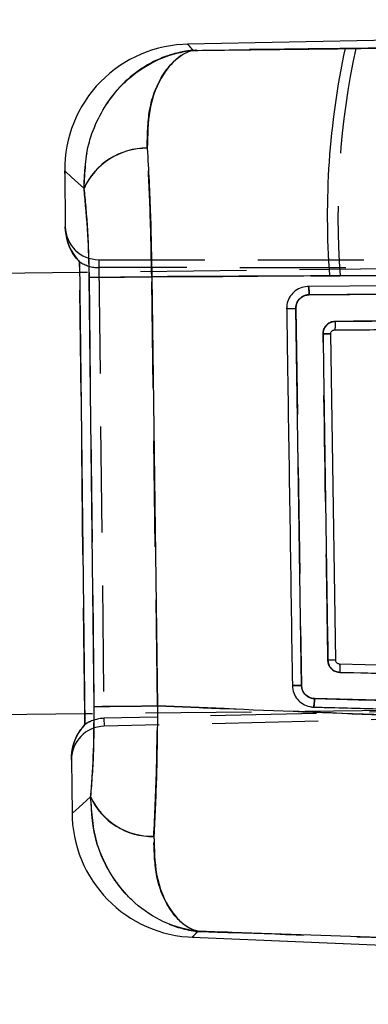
# Model space of a CAD drawing. Extents: x 75 to 757, y 20 to 569.
# Tile 23 of 49: x 384 to 392, y 66 to 90. Entities that reach past the tile are written whole.
import ezdxf

# ---------------------------------------------------------------- set-up
doc = ezdxf.new("R2010")
doc.units = 0
doc.header["$LTSCALE"] = 2
doc.linetypes.add('HIDDEN', pattern=[1.905, 1.27, -0.635])
doc.layers.get('0').update_dxf_attribs({"linetype": 'CONTINUOUS'})

msp = doc.modelspace()

# ---------------------------------------------------------------- linework, layer by layer
at = {"color": 7, "linetype": 'CONTINUOUS'}
for p, q in [((417.191679, 89.93484), (387.995809, 89.345658)), ((417.19453, 89.754104), (391.769156, 89.241007)), ((385.056535, 86.311916), (385.071849, 84.974924)), ((385.071849, 84.974924), (385.071863, 84.973791)), ((385.415345, 83.876818), (385.41239, 84.134871)), ((385.415305, 84.132894), (385.542298, 73.043152)), ((385.418236, 83.876852), (376.085882, 83.769981)), ((385.760014, 73.479264), (385.64605, 83.762585)), ((387.143358, 83.775326), (387.280881, 73.49345)), ((419.742857, 83.762615), (390.890166, 83.543618)), ((390.909567, 83.342477), (419.761652, 83.566466)), ((390.724927, 73.982735), (390.590658, 83.016544)), ((391.545449, 74.584389), (391.427263, 82.407886)), ((391.504988, 82.499131), (391.51829, 82.500238)), ((391.633694, 74.494262), (391.634022, 74.494252)), ((423.804655, 73.637976), (391.633694, 74.494257)), ((424.599781, 72.778418), (391.037052, 73.666741)), ((385.539382, 73.297545), (376.207029, 73.190673)), ((385.539432, 73.041105), (385.536492, 73.297515)), ((385.218203, 72.194605), (385.218213, 72.193478)), ((385.218213, 72.193478), (385.23291, 70.910244)), ((388.110022, 67.947104), (427.379196, 66.33975))]:
    msp.add_line(p, q, dxfattribs=at)
at = {"color": 7, "linetype": 'HIDDEN'}
for p, q in [((392.024114, 89.246153), (417.19453, 89.754104)), ((385.057921, 86.248899), (385.056535, 86.311916)), ((442.748174, 84.533368), (385.418236, 83.876852)), ((385.871187, 84.184055), (385.873372, 83.993444)), ((385.871187, 84.184055), (445.231254, 84.138571)), ((385.536492, 73.297515), (385.415345, 83.876818)), ((385.642374, 83.76414), (385.756338, 73.47759)), ((385.873367, 83.993444), (385.997047, 73.193053)), ((445.127273, 83.973318), (385.873367, 83.993444)), ((387.277752, 73.491746), (387.139862, 83.776811)), ((390.590643, 83.016325), (390.724872, 73.982566)), ((436.793918, 74.37387), (385.997052, 73.193053)), ((436.832224, 74.205795), (385.999237, 73.002442)), ((442.86932, 73.95406), (385.539382, 73.297545)), ((385.997052, 73.193053), (385.999237, 73.002442))]:
    msp.add_line(p, q, dxfattribs=at)
at = {"color": 8, "linetype": 'CONTINUOUS', "flags": 128}
for points in [[(387.995809, 89.345658), (388.011853, 89.329063), (388.138205, 89.198405)], [(385.519355, 85.891862), (385.223741, 86.160162), (385.07536, 86.294834), (385.056535, 86.311916)], [(385.23291, 70.910244), (385.251, 70.9267), (385.39357, 71.056405), (385.677596, 71.314796)], [(388.247425, 68.089484), (388.125509, 67.963152), (388.110022, 67.947104)]]:
    msp.add_lwpolyline(points, dxfattribs=at)
at = {"color": 7, "linetype": 'HIDDEN', "flags": 128}
for points in [[(388.136272, 89.200402), (388.011212, 89.329729), (387.995809, 89.345658)], [(385.056535, 86.311916), (385.07466, 86.295465), (385.22165, 86.16206), (385.515873, 85.895021)], [(385.674173, 71.311682), (385.391513, 71.054532), (385.250315, 70.926074), (385.23291, 70.910244)], [(388.110022, 67.947104), (388.124868, 67.962492), (388.245508, 68.087498)]]:
    msp.add_lwpolyline(points, dxfattribs=at)
at = {"color": 7, "linetype": 'CONTINUOUS', "flags": 128}
msp.add_lwpolyline([(390.889957, 83.543613), (390.876954, 83.543176), (390.86396, 83.542739)], dxfattribs=at)
at = {"color": 7, "linetype": 'CONTINUOUS'}
for centre, radius, start, end in [((388.056339, 86.346268), 3, 90.4424294, 180.6560957), ((410.374381, 85.23842), 19.030899, 167.8588679, 184.3476949), ((387.01548, 85.207731), 1.645122, 89.3538265, 155.4268884), ((384.765635, 275.222979), 191.462418, 270.26346803, 270.71156002), ((391.49108, 69.76509), 4.819606, 89.3536402, 91.5796338), ((384.035259, 339.922731), 266.449049, 270.37088462, 270.69793844), ((387.156736, 71.991551), 1.626608, 204.585651, 271.247007), ((388.232712, 70.944595), 3, 179.8182924, 268.6679758)]:
    msp.add_arc(centre, radius, start, end, dxfattribs=at)
at = {"color": 7, "linetype": 'HIDDEN'}
for centre, radius, start, end in [((410.664208, 85.242717), 19.065167, 167.8784133, 184.3455858), ((387.01161, 85.21261), 1.644053, 89.3348418, 155.4757688), ((384.794381, 272.477111), 188.714877, 270.25746036, 270.71213037), ((391.507762, 67.644149), 6.940342, 89.6888731, 91.2350363), ((384.068966, 336.589652), 263.117472, 270.36744044, 270.69875431), ((387.153058, 71.986884), 1.62573, 204.5396211, 271.2712017)]:
    msp.add_arc(centre, radius, start, end, dxfattribs=at)
for centre, major_axis, ratio, start_param, end_param in [((385.87179, 84.984544), (0.009166, -0.800435), 0.999390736, 4.714376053, 6.270975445), ((385.874293, 84.765997), (0.799948, 0.009161), 0.965686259, 4.085812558, 4.700171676), ((385.874293, 84.765997), (0.799948, 0.009161), 0.965686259, 4.090266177, 4.700171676), ((386.015665, 72.420724), (0.799948, 0.009161), 0.965686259, 1.583013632, 2.197372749), ((386.015665, 72.420724), (0.799948, 0.009161), 0.965686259, 1.583006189, 2.19291913), ((386.018168, 72.202177), (0.009166, -0.800435), 0.999390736, 3.153802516, 4.710401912)]:
    msp.add_ellipse(centre, major_axis=major_axis, ratio=ratio, start_param=start_param, end_param=end_param, dxfattribs=at)
at = {"color": 7, "linetype": 'CONTINUOUS'}
for points, knots in [([(391.769156, 89.241007), (395.76989, 89.2908), (404.245169, 89.396284), (412.722043, 89.503416), (417.197431, 89.559976)], [0, 0, 0, 0, 0.472047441, 1, 1, 1, 1]), ([(385.519355, 85.891862), (385.534869, 86.273911), (385.553365, 86.729406), (385.817828, 87.541134), (386.111848, 88.039957), (386.653849, 88.604183), (387.180574, 88.966897), (387.754398, 89.150166), (388.060944, 89.191458), (388.135368, 89.19815), (388.138205, 89.198405)], [0, 0, 0, 0, 0.217702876, 0.259554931, 0.513784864, 0.572061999, 0.776983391, 0.946004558, 0.997942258, 1, 1, 1, 1]), ([(388.138205, 89.198405), (388.136709, 89.198064), (388.132193, 89.197034), (388.120029, 89.194133), (388.088526, 89.185935), (388.018065, 89.163526), (387.775043, 89.054656), (387.403625, 88.687108), (387.056238, 87.883204), (387.040799, 87.166717), (387.034033, 86.852748)], [0, 0, 0, 0, 0.0025539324, 0.0077129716, 0.0208096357, 0.0564733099, 0.1289194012, 0.4435750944, 0.756171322, 1, 1, 1, 1]), ([(388.138205, 89.198405), (388.4226, 89.201831), (389.632857, 89.216409), (390.843216, 89.230346), (391.769156, 89.241007)], [0, 0, 0, 0, 0.234987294, 1, 1, 1, 1]), ([(387.034033, 86.852748), (387.062556, 86.329299), (387.114706, 85.372246), (387.134425, 84.273242), (387.143358, 83.775326)], [0, 0, 0, 0, 0.546938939, 1, 1, 1, 1]), ([(385.64605, 83.762585), (385.637987, 84.107735), (385.620106, 84.873099), (385.555065, 85.530773), (385.519355, 85.891862)], [0, 0, 0, 0, 0.450960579, 1, 1, 1, 1]), ([(385.41239, 84.134871), (385.377595, 84.172833), (385.166692, 84.402931), (385.074995, 84.730689), (385.071872, 84.973103), (385.071849, 84.974924)], [0, 0, 0, 0, 0.16394473, 0.993720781, 1, 1, 1, 1]), ([(385.071863, 84.973791), (385.071879, 84.972654), (385.075301, 84.729716), (385.167603, 84.400971), (385.380424, 84.170645), (385.415305, 84.132894)], [0, 0, 0, 0, 0.003916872, 0.836740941, 1, 1, 1, 1]), ([(391.398246, 83.795711), (390.988158, 83.793612), (389.569806, 83.786352), (388.151553, 83.779907), (387.143358, 83.775326)], [0, 0, 0, 0, 0.2891296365, 1, 1, 1, 1]), ([(416.822001, 83.993499), (412.351839, 83.951901), (403.876555, 83.873032), (395.402695, 83.820524), (391.398246, 83.795711)], [0, 0, 0, 0, 0.527435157, 1, 1, 1, 1]), ([(390.86396, 83.542739), (390.8054, 83.533481), (390.688287, 83.514966), (390.536695, 83.41512), (390.42613, 83.274812), (390.375415, 83.131488), (390.371918, 83.042125), (390.370726, 83.011661)], [0, 0, 0, 0, 0.221587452, 0.443153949, 0.664554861, 0.885644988, 1, 1, 1, 1]), ([(390.909766, 83.342477), (390.909229, 83.368903), (390.908155, 83.421756), (390.903392, 83.488195), (390.897054, 83.534616), (390.892336, 83.540614), (390.889977, 83.543613)], [0, 0, 0, 0, 0.2499933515, 0.4999928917, 0.7500031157, 1, 1, 1, 1]), ([(390.590663, 83.016544), (390.592116, 83.041588), (390.595671, 83.102853), (390.634956, 83.19478), (390.708087, 83.276723), (390.803725, 83.331438), (390.874809, 83.338849), (390.909567, 83.342472)], [0, 0, 0, 0, 0.1483035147, 0.3627953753, 0.5777618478, 0.7935377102, 1, 1, 1, 1]), ([(390.370721, 83.011661), (390.372523, 82.894467), (390.382646, 82.236016), (390.428798, 79.224712), (390.471937, 76.330565), (390.507007, 73.977683)], [0, 0, 0, 0, 0.038918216, 0.218660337, 1, 1, 1, 1]), ([(390.370726, 83.011636), (390.371711, 83.011732), (390.374461, 83.012001), (390.38581, 83.012505), (390.406667, 83.013159), (390.434774, 83.013854), (390.468764, 83.014562), (390.507209, 83.015268), (390.548517, 83.015939), (390.576614, 83.016342), (390.590663, 83.016544)], [0, 0, 0, 0, 0.073775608, 0.20609566, 0.338405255, 0.470726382, 0.603043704, 0.735370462, 0.867682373, 1, 1, 1, 1]), ([(419.621482, 82.923198), (414.912485, 82.886373), (405.54929, 82.813152), (396.187496, 82.741039), (391.533995, 82.705194)], [0, 0, 0, 0, 0.502926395, 1, 1, 1, 1]), ([(391.533995, 82.705194), (391.513194, 82.703677), (391.459364, 82.699751), (391.377369, 82.664736), (391.302615, 82.597957), (391.251209, 82.508574), (391.245044, 82.441022), (391.241913, 82.406709)], [0, 0, 0, 0, 0.135296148, 0.350117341, 0.564595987, 0.778838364, 1, 1, 1, 1]), ([(391.51829, 82.500238), (391.596852, 82.500823), (392.214681, 82.505418), (394.989616, 82.526128), (404.230281, 82.595331), (412.932685, 82.662248), (419.477636, 82.712575)], [0, 0, 0, 0, 0.008430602, 0.066299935, 0.297777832, 1, 1, 1, 1]), ([(391.533995, 82.705194), (391.533967, 82.678418), (391.533912, 82.624863), (391.530397, 82.557057), (391.524988, 82.510076), (391.520498, 82.503482), (391.51829, 82.500238)], [0, 0, 0, 0, 0.2519786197, 0.503977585, 0.7559684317, 1, 1, 1, 1]), ([(391.241913, 82.406709), (391.266705, 82.407042), (391.316288, 82.407709), (391.377013, 82.408251), (391.419099, 82.408361), (391.424542, 82.408044), (391.427263, 82.407886)], [0, 0, 0, 0, 0.2500095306, 0.5000061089, 0.7499975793, 1, 1, 1, 1]), ([(391.241913, 82.406709), (391.243923, 82.271395), (391.253974, 81.594824), (391.292679, 78.986885), (391.329478, 76.514244), (391.358221, 74.582864)], [0, 0, 0, 0, 0.051885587, 0.259428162, 1, 1, 1, 1]), ([(391.427273, 82.407886), (391.4283, 82.41831), (391.430353, 82.43916), (391.446306, 82.466886), (391.469726, 82.487836), (391.491072, 82.496673), (391.503097, 82.498797), (391.504988, 82.499131)], [0, 0, 0, 0, 0.239223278, 0.4785356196, 0.7173994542, 0.9555527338, 1, 1, 1, 1]), ([(391.358221, 74.582864), (391.362288, 74.548398), (391.370116, 74.482049), (391.422894, 74.394993), (391.497726, 74.330405), (391.576752, 74.298414), (391.626814, 74.294323), (391.644016, 74.292917)], [0, 0, 0, 0, 0.229957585, 0.442688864, 0.663397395, 0.884341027, 1, 1, 1, 1]), ([(391.633694, 74.494257), (391.623652, 74.495581), (391.603411, 74.498249), (391.576698, 74.514694), (391.55668, 74.538489), (391.546968, 74.563275), (391.54584, 74.578964), (391.545449, 74.584389)], [0, 0, 0, 0, 0.2177572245, 0.4389145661, 0.6604226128, 0.8825829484, 1, 1, 1, 1]), ([(391.634022, 74.494252), (391.635955, 74.491179), (391.639822, 74.485033), (391.643664, 74.43853), (391.645445, 74.3721), (391.644492, 74.319312), (391.644016, 74.292917)], [0, 0, 0, 0, 0.250001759, 0.500003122, 0.749993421, 1, 1, 1, 1]), ([(391.644016, 74.292917), (397.000829, 74.150759), (407.835215, 73.863239), (418.668644, 73.577314), (424.145733, 73.432758)], [0, 0, 0, 0, 0.4944270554, 1, 1, 1, 1]), ([(390.507002, 73.977683), (390.513841, 73.918814), (390.527518, 73.801087), (390.620537, 73.645556), (390.755399, 73.529184), (390.896178, 73.472152), (390.985408, 73.464891), (391.01613, 73.462391)], [0, 0, 0, 0, 0.220958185, 0.441879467, 0.662782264, 0.883895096, 1, 1, 1, 1]), ([(390.507007, 73.977658), (390.508006, 73.977741), (390.510634, 73.977959), (390.52209, 73.978426), (390.542682, 73.979034), (390.570452, 73.979732), (390.604056, 73.980475), (390.642108, 73.981245), (390.683049, 73.982012), (390.710967, 73.982494), (390.724927, 73.982735)], [0, 0, 0, 0, 0.080447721, 0.211810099, 0.343173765, 0.474543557, 0.605906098, 0.737257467, 0.868623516, 1, 1, 1, 1]), ([(391.037052, 73.666736), (391.012905, 73.669047), (390.952873, 73.674792), (390.863474, 73.716485), (390.784428, 73.791759), (390.734865, 73.885025), (390.728059, 73.951878), (390.724917, 73.982735)], [0, 0, 0, 0, 0.148708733, 0.369718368, 0.590398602, 0.810945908, 1, 1, 1, 1]), ([(391.01613, 73.462391), (391.018199, 73.465552), (391.0224, 73.471972), (391.028816, 73.518773), (391.034345, 73.586433), (391.036302, 73.639962), (391.03728, 73.666726)], [0, 0, 0, 0, 0.244327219, 0.496213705, 0.748111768, 1, 1, 1, 1]), ([(385.677596, 71.314796), (385.702497, 71.623277), (385.755619, 72.281338), (385.758489, 73.063669), (385.760014, 73.479264)], [0, 0, 0, 0, 0.468772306, 1, 1, 1, 1]), ([(387.280881, 73.49345), (387.274448, 72.894187), (387.262384, 71.770285), (387.214491, 70.812448), (387.192135, 70.365329)], [0, 0, 0, 0, 0.533199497, 1, 1, 1, 1]), ([(387.280881, 73.49345), (387.811332, 73.471564), (389.600785, 73.397731), (391.390277, 73.326101), (392.649308, 73.275704)], [0, 0, 0, 0, 0.296431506, 1, 1, 1, 1]), ([(391.016309, 73.462391), (391.151201, 73.45878), (391.825662, 73.440724), (394.65837, 73.36492), (405.711645, 73.069482), (416.224269, 72.790714), (424.57893, 72.569171)], [0, 0, 0, 0, 0.012056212, 0.060281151, 0.2531806, 1, 1, 1, 1]), ([(385.218218, 72.193478), (385.218198, 72.195298), (385.21559, 72.437708), (385.299946, 72.767491), (385.505517, 73.002357), (385.539432, 73.041105)], [0, 0, 0, 0, 0.006279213, 0.836055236, 1, 1, 1, 1]), ([(385.542298, 73.043152), (385.508292, 73.004608), (385.300813, 72.769441), (385.215956, 72.439027), (385.218192, 72.195744), (385.218203, 72.194605)], [0, 0, 0, 0, 0.1632590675, 0.9960830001, 1, 1, 1, 1]), ([(388.247425, 68.089484), (388.244605, 68.089796), (387.964427, 68.120733), (387.428303, 68.270396), (386.871464, 68.635255), (386.32579, 69.168363), (386.014389, 69.666387), (385.729829, 70.474033), (385.701364, 70.932219), (385.677596, 71.314796)], [0, 0, 0, 0, 0.002101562, 0.208819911, 0.403302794, 0.467804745, 0.73072984, 0.775164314, 1, 1, 1, 1]), ([(387.192135, 70.365329), (387.200521, 70.050125), (387.219732, 69.328042), (387.562392, 68.568918), (387.919016, 68.222329), (388.141163, 68.121684), (388.20867, 68.09989), (388.232705, 68.093275), (388.240731, 68.091175), (388.244235, 68.090288), (388.245954, 68.089855), (388.247425, 68.089484)], [0, 0, 0, 0, 0.254186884, 0.582303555, 0.873508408, 0.954302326, 0.983186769, 0.993787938, 0.996955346, 0.997395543, 1, 1, 1, 1]), ([(392.842407, 67.934309), (391.582465, 67.976573), (390.050812, 68.027951), (388.51914, 68.080213), (388.247425, 68.089484)], [0, 0, 0, 0, 0.82260269, 1, 1, 1, 1])]:
    msp.add_open_spline(points, degree=3, knots=knots, dxfattribs=at)
at = {"color": 7, "linetype": 'HIDDEN'}
for points, knots in [([(417.197401, 89.562192), (412.652308, 89.5047), (404.260434, 89.398551), (395.870161, 89.294054), (392.024114, 89.246153)], [0, 0, 0, 0, 0.541606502, 1, 1, 1, 1]), ([(388.136272, 89.200402), (388.133436, 89.200148), (388.058806, 89.193481), (387.751998, 89.15227), (387.177756, 88.96913), (386.650834, 88.606597), (386.108607, 88.042489), (385.814505, 87.543874), (385.549978, 86.732333), (385.531431, 86.276986), (385.515873, 85.895021)], [0, 0, 0, 0, 0.002056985, 0.054125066, 0.223091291, 0.42807163, 0.486303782, 0.740522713, 0.782339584, 1, 1, 1, 1]), ([(387.030696, 86.856553), (387.037532, 87.170348), (387.053132, 87.886493), (387.40089, 88.689982), (387.772629, 89.057054), (388.015918, 89.165639), (388.086437, 89.187975), (388.118042, 89.196144), (388.130251, 89.199034), (388.134777, 89.200062), (388.136272, 89.200402)], [0, 0, 0, 0, 0.243748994, 0.556285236, 0.871088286, 0.943389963, 0.979143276, 0.992270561, 0.997446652, 1, 1, 1, 1]), ([(392.024114, 89.246153), (391.012537, 89.234482), (389.716541, 89.219529), (388.420664, 89.203844), (388.136272, 89.200402)], [0, 0, 0, 0, 0.780541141, 1, 1, 1, 1]), ([(387.139862, 83.776811), (387.128314, 84.377458), (387.107127, 85.479513), (387.054596, 86.425948), (387.030696, 86.856553)], [0, 0, 0, 0, 0.5450246, 1, 1, 1, 1]), ([(385.515873, 85.895021), (385.54594, 85.597918), (385.611697, 84.948156), (385.631582, 84.180685), (385.642374, 83.76414)], [0, 0, 0, 0, 0.457249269, 1, 1, 1, 1]), ([(387.139862, 83.776811), (388.148663, 83.781294), (389.653276, 83.78798), (391.158002, 83.795599), (391.65385, 83.79811)], [0, 0, 0, 0, 0.670472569, 1, 1, 1, 1]), ([(391.65385, 83.79811), (395.503544, 83.821627), (403.892446, 83.872873), (412.282782, 83.950256), (416.822766, 83.992128)], [0, 0, 0, 0, 0.458903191, 1, 1, 1, 1]), ([(390.890067, 83.543613), (390.892427, 83.540613), (390.897147, 83.534613), (390.903468, 83.488209), (390.908239, 83.42178), (390.909303, 83.368931), (390.909835, 83.342507)], [0, 0, 0, 0, 0.250000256, 0.499994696, 0.74999515, 1, 1, 1, 1]), ([(419.761623, 83.56661), (414.95244, 83.528979), (405.334213, 83.453718), (395.717842, 83.379577), (390.909726, 83.342507)], [0, 0, 0, 0, 0.500007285, 1, 1, 1, 1]), ([(390.909726, 83.342507), (390.880245, 83.339858), (390.814691, 83.333967), (390.721602, 83.286955), (390.644688, 83.209317), (390.597793, 83.114479), (390.592905, 83.047329), (390.590648, 83.016325)], [0, 0, 0, 0, 0.175174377, 0.389509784, 0.603357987, 0.81687032, 1, 1, 1, 1]), ([(391.533976, 82.705224), (396.187466, 82.74109), (405.549235, 82.813244), (414.912448, 82.886497), (419.621452, 82.923337)], [0, 0, 0, 0, 0.4970738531, 1, 1, 1, 1]), ([(391.241883, 82.409992), (391.245176, 82.443182), (391.251761, 82.509565), (391.30259, 82.597988), (391.377357, 82.66477), (391.459351, 82.699779), (391.513177, 82.703706), (391.533976, 82.705224)], [0, 0, 0, 0, 0.215728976, 0.4314672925, 0.6474663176, 0.863782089, 1, 1, 1, 1]), ([(391.358172, 74.582879), (391.356158, 74.718195), (391.346092, 75.394773), (391.307264, 78.003821), (391.270535, 80.477535), (391.241843, 82.409992)], [0, 0, 0, 0, 0.051863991, 0.259319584, 1, 1, 1, 1]), ([(391.427273, 82.407886), (391.424549, 82.408128), (391.419101, 82.408613), (391.376994, 82.409271), (391.31624, 82.409785), (391.266642, 82.409923), (391.241843, 82.409992)], [0, 0, 0, 0, 0.250004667, 0.49999765, 0.750007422, 1, 1, 1, 1]), ([(391.643966, 74.292937), (391.626764, 74.294343), (391.576703, 74.298434), (391.497676, 74.330423), (391.42194, 74.395772), (391.369599, 74.483287), (391.361989, 74.549607), (391.358172, 74.582879)], [0, 0, 0, 0, 0.115657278, 0.336594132, 0.55730099, 0.777907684, 1, 1, 1, 1]), ([(391.634022, 74.494252), (391.635949, 74.491181), (391.639803, 74.485038), (391.643622, 74.43854), (391.645393, 74.372112), (391.644442, 74.319328), (391.643966, 74.292937)], [0, 0, 0, 0, 0.24999998, 0.500001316, 0.750007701, 1, 1, 1, 1]), ([(424.145673, 73.432897), (418.668593, 73.577433), (407.83514, 73.863321), (397.000785, 74.150799), (391.643966, 74.292937)], [0, 0, 0, 0, 0.505571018, 1, 1, 1, 1]), ([(390.724877, 73.982233), (390.710921, 73.982029), (390.683008, 73.981621), (390.642077, 73.980956), (390.604032, 73.980293), (390.570432, 73.979645), (390.542673, 73.979056), (390.522086, 73.978543), (390.510624, 73.978171), (390.507997, 73.978005), (390.506997, 73.977941)], [0, 0, 0, 0, 0.131341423, 0.262677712, 0.394015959, 0.525364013, 0.656707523, 0.788049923, 0.919394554, 1, 1, 1, 1]), ([(390.724867, 73.982566), (390.72689, 73.958594), (390.731951, 73.898606), (390.772456, 73.808637), (390.846909, 73.728397), (390.939681, 73.677735), (391.0064, 73.670209), (391.037101, 73.666746)], [0, 0, 0, 0, 0.14709706, 0.368105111, 0.589471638, 0.811093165, 1, 1, 1, 1]), ([(391.03728, 73.666741), (391.0363, 73.639975), (391.034338, 73.586444), (391.028841, 73.518777), (391.022426, 73.471974), (391.018241, 73.465549), (391.01618, 73.462386)], [0, 0, 0, 0, 0.251897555, 0.503800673, 0.755697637, 1, 1, 1, 1]), ([(391.037101, 73.666751), (396.638203, 73.518099), (407.840365, 73.220798), (419.041337, 72.925232), (424.641803, 72.777449)], [0, 0, 0, 0, 0.500001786, 1, 1, 1, 1]), ([(385.756338, 73.47759), (385.755716, 73.114697), (385.754375, 72.332904), (385.702154, 71.667968), (385.674173, 71.311682)], [0, 0, 0, 0, 0.464180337, 1, 1, 1, 1]), ([(387.189125, 70.361554), (387.214398, 70.878001), (387.261728, 71.845158), (387.272658, 72.968331), (387.277752, 73.491746)], [0, 0, 0, 0, 0.533984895, 1, 1, 1, 1]), ([(392.970408, 73.260252), (391.604172, 73.315061), (389.7066, 73.391185), (387.809075, 73.469748), (387.277752, 73.491746)], [0, 0, 0, 0, 0.719991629, 1, 1, 1, 1]), ([(385.674173, 71.311682), (385.697979, 70.92919), (385.726486, 70.471165), (386.011149, 69.663724), (386.322609, 69.165903), (386.868515, 68.632905), (387.425706, 68.268131), (387.962295, 68.118604), (388.242688, 68.087807), (388.245508, 68.087498)], [0, 0, 0, 0, 0.224785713, 0.269176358, 0.53209672, 0.59654903, 0.791100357, 0.997899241, 1, 1, 1, 1]), ([(388.245508, 68.087498), (388.244035, 68.087859), (388.242314, 68.088281), (388.238808, 68.089196), (388.230792, 68.09123), (388.206725, 68.09788), (388.139182, 68.119505), (387.916776, 68.219964), (387.55983, 68.566075), (387.216906, 69.324813), (387.197566, 70.046541), (387.189125, 70.361554)], [0, 0, 0, 0, 0.0026040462, 0.0030437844, 0.0062085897, 0.0168071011, 0.0456889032, 0.1264880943, 0.4178515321, 0.7459098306, 1, 1, 1, 1]), ([(388.245508, 68.087498), (388.517216, 68.078208), (390.15611, 68.022178), (391.794985, 67.967139), (393.162156, 67.921225)], [0, 0, 0, 0, 0.165787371, 1, 1, 1, 1])]:
    msp.add_open_spline(points, degree=3, knots=knots, dxfattribs=at)

doc.saveas('drawing.dxf')
